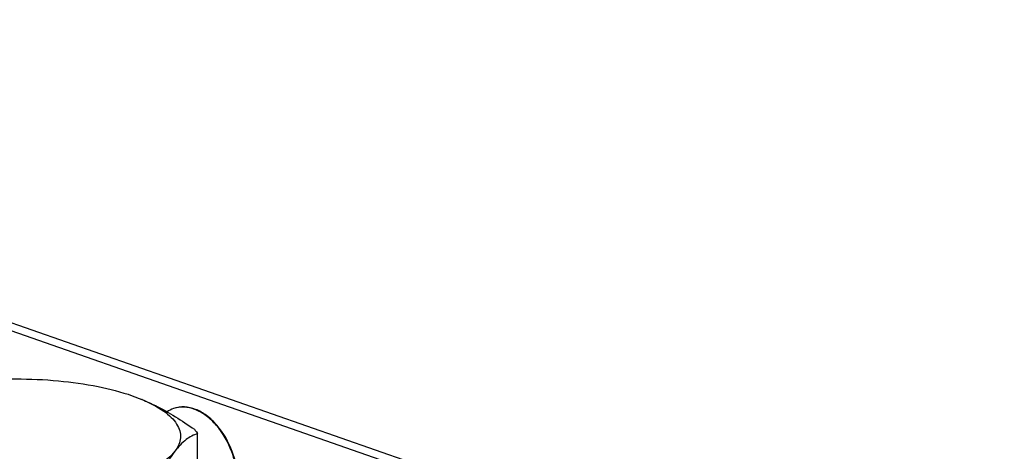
# Model space of a CAD drawing. Header units: millimetres. Extents: x -153 to 753, y 50 to 636.
# Tile 26 of 30: x 591 to 681, y 240 to 279. Entities that reach past the tile are written whole.
import ezdxf

# ---------------------------------------------------------------- set-up
doc = ezdxf.new("R2010")
doc.units = ezdxf.units.MM
doc.header["$LTSCALE"] = 23.1
doc.layers.get('0').update_dxf_attribs({"linetype": 'CONTINUOUS'})

msp = doc.modelspace()

# ---------------------------------------------------------------- linework, layer by layer
at = {"color": 7, "linetype": 'CONTINUOUS'}
for p, q in [((511.497, 279.078), (749.663, 196.06)), ((511.497, 278.339), (748.602, 195.69)), ((601.532, 244.886), (602.404, 244.554)), ((605.331, 243.731), (605.281, 243.713)), ((607.484, 237.05), (607.484, 241.447))]:
    msp.add_line(p, q, dxfattribs=at)
msp.add_arc((596.849, 231.153), 14.507, 67.28751, 67.48666, dxfattribs=at)
for points, knots in [([(587.043, 246.239), (588.333, 246.36), (590.925, 246.475), (594.736, 246.305), (598.292, 245.809), (600.519, 245.239), (601.532, 244.886)], [0, 0, 0, 0, 0.265409, 0.530786, 0.780385, 1, 1, 1, 1]), ([(602.448, 244.536), (602.854, 244.368), (604.511, 243.608), (606.061, 242.631), (607.188, 241.832)], [0, 0, 0, 0, 0.241404, 1, 1, 1, 1]), ([(602.451, 244.535), (603.13, 244.251), (604.067, 243.781), (605.076, 242.961), (605.584, 242.356), (605.885, 241.721), (605.959, 241.063), (605.796, 240.412), (605.558, 240.023), (605.414, 239.836)], [0, 0, 0, 0, 0.337986, 0.47554, 0.593989, 0.697579, 0.793587, 0.891501, 1, 1, 1, 1]), ([(611.104, 237.022), (611.101, 237.487), (611.012, 238.43), (610.506, 240.238), (609.584, 241.875), (608.315, 243.082), (607.305, 243.667), (606.264, 243.912), (605.584, 243.819), (605.281, 243.713)], [0, 0, 0, 0, 0.138728, 0.281161, 0.559218, 0.686067, 0.800784, 0.904, 1, 1, 1, 1]), ([(611.154, 237.04), (611.152, 237.503), (611.062, 238.447), (610.558, 240.254), (609.634, 241.892), (608.366, 243.099), (607.356, 243.684), (606.315, 243.93), (605.635, 243.837), (605.331, 243.731)], [0, 0, 0, 0, 0.138351, 0.281276, 0.559135, 0.686003, 0.800749, 0.903984, 1, 1, 1, 1]), ([(607.484, 241.447), (607.116, 241.33), (606.322, 240.894), (605.718, 240.231), (605.414, 239.836)], [0, 0, 0, 0, 0.436533, 1, 1, 1, 1]), ([(607.188, 241.832), (607.216, 241.8), (607.321, 241.677), (607.418, 241.547), (607.484, 241.447)], [0, 0, 0, 0, 0.257834, 1, 1, 1, 1]), ([(605.414, 239.836), (605.23, 239.597), (604.76, 239.131), (603.498, 238.262), (602.356, 237.779), (601.532, 237.492)], [0, 0, 0, 0, 0.197149, 0.428945, 1, 1, 1, 1]), ([(605.414, 239.836), (605.017, 239.32), (604.27, 238.083), (603.659, 236.781), (603.343, 236.06)], [0, 0, 0, 0, 0.452566, 1, 1, 1, 1])]:
    msp.add_open_spline(points, degree=3, knots=knots, dxfattribs=at)
msp.add_open_spline([(605.281, 243.713), (605.077, 243.642), (604.881, 243.544), (604.702, 243.423)], degree=3, dxfattribs=at)

doc.saveas('drawing.dxf')
